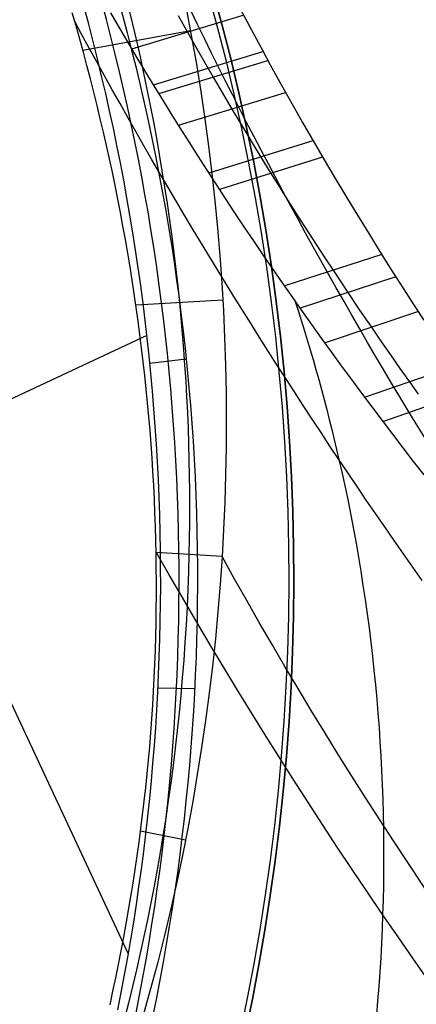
# Model space of a CAD drawing. Extents: x 5157 to 5867, y -156 to 1031.
# Tile 82 of 87: x 5585 to 5599, y 617 to 652. Entities that reach past the tile are written whole.
import ezdxf

# ---------------------------------------------------------------- set-up
doc = ezdxf.new("R2010")
doc.units = 0
doc.layers.add('1', color=7, linetype='CONTINUOUS')

msp = doc.modelspace()

# ---------------------------------------------------------------- linework, layer by layer
at = {"layer": '1', "color": 39}
for p, q in [((5593.134, 652.176, 18.02), (5589.117, 650.959, 15.19)), ((5589.007, 618.321, 26.283), (5573.241, 652.059, 26.283)), ((5591.248, 651.625, 20.756), (5587.359, 650.91, 17.583)), ((5593.848, 650.859, 17.602), (5589.906, 649.658, 14.659)), ((5594.021, 650.544, 17.502), (5590.099, 649.345, 14.531)), ((5594.664, 649.39, 17.137), (5590.807, 648.206, 14.071)), ((5595.66, 647.651, 16.593), (5591.908, 646.484, 13.389)), ((5596.005, 647.064, 16.411), (5592.291, 645.899, 13.161)), ((5598.145, 643.558, 15.344), (5594.648, 642.421, 11.842)), ((5598.656, 642.751, 15.104), (5595.208, 641.623, 11.55)), ((5592.411, 641.911, 20.756), (5589.283, 641.729, 16.744)), ((5599.467, 641.495, 14.735), (5596.104, 640.37, 11.098)), ((5589.676, 640.632, 26.283), (5568.864, 630.907, 26.283)), ((5589.783, 639.634, 26.283), (5591.091, 639.788, 28.663)), ((5600.777, 639.526, 14.171), (5597.543, 638.409, 10.413)), ((5601.382, 638.637, 13.921), (5598.204, 637.527, 10.113)), ((5592.386, 632.666, 20.756), (5590.002, 632.81, 16.267)), ((5590.076, 627.926, 26.283), (5591.396, 627.899, 28.667)), ((5591.065, 622.429, 20.756), (5589.443, 622.753, 15.955))]:
    msp.add_line(p, q, dxfattribs=at)
for points in [[(5589.014, 652.457, 19.232), (5589.158, 651.862, 19.198), (5589.297, 651.266, 19.164), (5589.428, 650.684, 19.132), (5589.554, 650.1, 19.101), (5589.676, 649.515, 19.071), (5589.794, 648.929, 19.042), (5589.907, 648.342, 19.013), (5590.016, 647.754, 18.986), (5590.12, 647.164, 18.959), (5590.219, 646.574, 18.933), (5590.314, 645.983, 18.907), (5590.404, 645.391, 18.883), (5590.49, 644.798, 18.859), (5590.57, 644.204, 18.836), (5590.647, 643.609, 18.813), (5590.718, 643.013, 18.791), (5590.785, 642.417, 18.77), (5590.847, 641.82, 18.75), (5590.901, 641.256, 18.731), (5590.95, 640.69, 18.712), (5590.996, 640.125, 18.695), (5591.037, 639.558, 18.677), (5591.074, 638.992, 18.661), (5591.106, 638.424, 18.644), (5591.134, 637.857, 18.629), (5591.158, 637.289, 18.613), (5591.177, 636.721, 18.598), (5591.193, 636.152, 18.584), (5591.203, 635.584, 18.57), (5591.21, 635.015, 18.557), (5591.212, 634.446, 18.543), (5591.209, 633.877, 18.531), (5591.203, 633.307, 18.518), (5591.192, 632.738, 18.507), (5591.174, 632.102, 18.494), (5591.151, 631.466, 18.481), (5591.122, 630.83, 18.47), (5591.088, 630.195, 18.458), (5591.049, 629.559, 18.447), (5591.004, 628.924, 18.436), (5590.953, 628.289, 18.426), (5590.897, 627.654, 18.416), (5590.836, 627.02, 18.407), (5590.769, 626.385, 18.398), (5590.697, 625.752, 18.389), (5590.619, 625.119, 18.381), (5590.535, 624.486, 18.372), (5590.446, 623.854, 18.365), (5590.352, 623.222, 18.357), (5590.252, 622.591, 18.35), (5590.15, 621.983, 18.343), (5590.043, 621.376, 18.336), (5589.931, 620.77, 18.33), (5589.814, 620.164, 18.324), (5589.692, 619.559, 18.318), (5589.565, 618.955, 18.313), (5589.433, 618.351, 18.307), (5589.296, 617.749, 18.302), (5589.154, 617.148, 18.297), (5589.006, 616.548, 18.292), (5588.854, 615.949, 18.287)], [(5592.996, 652.504, 18.073), (5593.274, 651.977, 17.909), (5593.555, 651.45, 17.746), (5593.839, 650.925, 17.583), (5594.124, 650.401, 17.421), (5594.412, 649.879, 17.26), (5594.703, 649.357, 17.099), (5594.996, 648.837, 16.939), (5595.291, 648.318, 16.78), (5595.588, 647.8, 16.622), (5595.888, 647.284, 16.464), (5596.191, 646.768, 16.308), (5596.495, 646.254, 16.152), (5596.802, 645.741, 15.998), (5597.111, 645.23, 15.844), (5597.423, 644.719, 15.691), (5597.737, 644.21, 15.539), (5598.053, 643.702, 15.389), (5598.371, 643.195, 15.239), (5598.692, 642.689, 15.09), (5599.015, 642.185, 14.943), (5599.34, 641.682, 14.797), (5599.667, 641.18, 14.652)], [(5588.344, 616.491, 15.834), (5588.45, 616.977, 15.841), (5588.553, 617.463, 15.849), (5588.652, 617.949, 15.857), (5588.748, 618.437, 15.865), (5588.841, 618.925, 15.874), (5588.93, 619.414, 15.883), (5589.016, 619.903, 15.892), (5589.098, 620.393, 15.901), (5589.177, 620.883, 15.911), (5589.253, 621.374, 15.921), (5589.325, 621.865, 15.931), (5589.394, 622.357, 15.942), (5589.459, 622.849, 15.953), (5589.52, 623.342, 15.965), (5589.578, 623.835, 15.976), (5589.633, 624.329, 15.989), (5589.684, 624.822, 16.001), (5589.731, 625.316, 16.014), (5589.775, 625.811, 16.027), (5589.815, 626.306, 16.041), (5589.852, 626.801, 16.055), (5589.885, 627.296, 16.07), (5589.914, 627.791, 16.085), (5589.94, 628.287, 16.1), (5589.962, 628.783, 16.116), (5589.981, 629.278, 16.133), (5589.995, 629.774, 16.15), (5590.006, 630.27, 16.167), (5590.014, 630.767, 16.185), (5590.018, 631.263, 16.203), (5590.018, 631.759, 16.222), (5590.015, 632.255, 16.242), (5590.008, 632.751, 16.262), (5589.997, 633.247, 16.283), (5589.983, 633.743, 16.304), (5589.966, 634.239, 16.326), (5589.945, 634.735, 16.348), (5589.92, 635.23, 16.372), (5589.892, 635.725, 16.395), (5589.861, 636.22, 16.42), (5589.826, 636.715, 16.445), (5589.787, 637.21, 16.471), (5589.746, 637.704, 16.498), (5589.701, 638.198, 16.526), (5589.652, 638.692, 16.554), (5589.6, 639.185, 16.583), (5589.545, 639.678, 16.613), (5589.486, 640.17, 16.644), (5589.424, 640.662, 16.676), (5589.359, 641.154, 16.708), (5589.291, 641.645, 16.741), (5589.219, 642.135, 16.776), (5589.144, 642.625, 16.811), (5589.066, 643.115, 16.847), (5588.984, 643.604, 16.884), (5588.899, 644.092, 16.922), (5588.811, 644.579, 16.961), (5588.72, 645.066, 17.001), (5588.626, 645.553, 17.042), (5588.529, 646.038, 17.083), (5588.428, 646.523, 17.127), (5588.324, 647.007, 17.171), (5588.218, 647.49, 17.216), (5588.108, 647.973, 17.262), (5587.995, 648.454, 17.309), (5587.879, 648.935, 17.358), (5587.76, 649.415, 17.407), (5587.638, 649.893, 17.458), (5587.513, 650.371, 17.51), (5587.385, 650.848, 17.563), (5587.254, 651.324, 17.617), (5587.12, 651.799, 17.673), (5586.983, 652.273, 17.73)], [(5599.673, 635.602, 9.486), (5599.294, 636.091, 9.645), (5598.917, 636.581, 9.806), (5598.541, 637.072, 9.969), (5598.169, 637.563, 10.134), (5597.798, 638.056, 10.301), (5597.43, 638.55, 10.47), (5597.064, 639.045, 10.64), (5596.7, 639.541, 10.813), (5596.338, 640.038, 10.987), (5595.979, 640.536, 11.164), (5595.622, 641.035, 11.342), (5595.267, 641.535, 11.522), (5594.915, 642.036, 11.703), (5594.565, 642.538, 11.887), (5594.217, 643.041, 12.072), (5593.872, 643.545, 12.259), (5593.529, 644.05, 12.448), (5593.189, 644.556, 12.638), (5592.851, 645.063, 12.83), (5592.515, 645.571, 13.024), (5592.182, 646.081, 13.22), (5591.851, 646.591, 13.417), (5591.522, 647.102, 13.615), (5591.196, 647.614, 13.816), (5590.873, 648.128, 14.017), (5590.552, 648.642, 14.221), (5590.233, 649.158, 14.426), (5589.917, 649.674, 14.632), (5589.604, 650.192, 14.84), (5589.293, 650.711, 15.05), (5588.984, 651.23, 15.261), (5588.678, 651.751, 15.473), (5588.375, 652.273, 15.687)], [(5590.805, 652.177, 16.837), (5591.14, 651.572, 16.616), (5591.513, 650.913, 16.376), (5592.071, 649.948, 16.025), (5592.395, 649.394, 15.825), (5592.744, 648.801, 15.611), (5593.241, 647.969, 15.313), (5593.507, 647.527, 15.156), (5593.787, 647.069, 14.994), (5594.149, 646.482, 14.787), (5594.409, 646.065, 14.641), (5594.677, 645.639, 14.493), (5594.951, 645.206, 14.343), (5595.231, 644.767, 14.191), (5595.516, 644.324, 14.039), (5595.804, 643.879, 13.887), (5596.096, 643.432, 13.736), (5596.389, 642.987, 13.585), (5596.923, 642.184, 13.317), (5597.349, 641.551, 13.108), (5597.774, 640.928, 12.904), (5598.118, 640.429, 12.743), (5598.462, 639.935, 12.584), (5598.804, 639.447, 12.429), (5599.147, 638.963, 12.277), (5599.463, 638.519, 12.138)], [(5599.683, 636.966, 15.685), (5599.386, 637.452, 15.818), (5599.091, 637.939, 15.952), (5598.797, 638.426, 16.088), (5598.504, 638.914, 16.225), (5598.214, 639.403, 16.364), (5597.925, 639.892, 16.505), (5597.638, 640.383, 16.648), (5597.352, 640.874, 16.792), (5597.068, 641.365, 16.938), (5596.786, 641.858, 17.085), (5596.505, 642.351, 17.234), (5596.226, 642.844, 17.385), (5595.949, 643.339, 17.538), (5595.674, 643.834, 17.692), (5595.4, 644.33, 17.848), (5595.128, 644.826, 18.006), (5594.858, 645.324, 18.165), (5594.589, 645.821, 18.326), (5594.322, 646.32, 18.489), (5594.057, 646.819, 18.653), (5593.794, 647.319, 18.819), (5593.532, 647.819, 18.987), (5593.272, 648.32, 19.156), (5593.014, 648.822, 19.327), (5592.757, 649.324, 19.5), (5592.503, 649.827, 19.674), (5592.25, 650.331, 19.85), (5591.998, 650.835, 20.028), (5591.749, 651.34, 20.208), (5591.501, 651.845, 20.389), (5591.255, 652.351, 20.572)], [(5599.605, 631.796, 10.427), (5599.265, 632.278, 10.563), (5598.927, 632.76, 10.7), (5598.59, 633.244, 10.84), (5598.255, 633.728, 10.982), (5597.922, 634.212, 11.126), (5597.59, 634.697, 11.272), (5597.26, 635.183, 11.42), (5596.931, 635.67, 11.57), (5596.604, 636.157, 11.722), (5596.279, 636.644, 11.875), (5595.956, 637.131, 12.031), (5595.635, 637.619, 12.189), (5595.315, 638.107, 12.349), (5594.997, 638.596, 12.511), (5594.681, 639.085, 12.675), (5594.366, 639.576, 12.841), (5594.052, 640.066, 13.009), (5593.741, 640.558, 13.18), (5593.431, 641.05, 13.352), (5593.123, 641.542, 13.527), (5592.816, 642.035, 13.704), (5592.511, 642.529, 13.883), (5592.208, 643.023, 14.064), (5591.906, 643.518, 14.247), (5591.607, 644.014, 14.432), (5591.308, 644.51, 14.619), (5591.012, 645.006, 14.809), (5590.718, 645.503, 15.001), (5590.425, 646.001, 15.195), (5590.134, 646.499, 15.391), (5589.844, 646.997, 15.589), (5589.557, 647.496, 15.789), (5589.271, 647.996, 15.992), (5588.987, 648.496, 16.196), (5588.705, 648.996, 16.403), (5588.424, 649.497, 16.612), (5588.146, 649.999, 16.824), (5587.869, 650.5, 17.037), (5587.594, 651.003, 17.253), (5587.321, 651.506, 17.471), (5587.05, 652.009, 17.691)], [(5595.013, 641.893, 11.65), (5595.127, 641.54, 11.649), (5595.239, 641.186, 11.65), (5595.349, 640.832, 11.651), (5595.457, 640.476, 11.652), (5595.564, 640.12, 11.655), (5595.668, 639.763, 11.658), (5595.771, 639.406, 11.661), (5595.871, 639.048, 11.665), (5595.97, 638.689, 11.67), (5596.067, 638.329, 11.676), (5596.161, 637.969, 11.682), (5596.254, 637.608, 11.689), (5596.344, 637.246, 11.696), (5596.433, 636.884, 11.704), (5596.519, 636.521, 11.713), (5596.604, 636.157, 11.722), (5596.716, 635.657, 11.735), (5596.825, 635.156, 11.75), (5596.929, 634.654, 11.765), (5597.029, 634.15, 11.782), (5597.126, 633.646, 11.799), (5597.218, 633.14, 11.818), (5597.306, 632.633, 11.837), (5597.39, 632.126, 11.858), (5597.47, 631.617, 11.879), (5597.547, 631.108, 11.901), (5597.619, 630.598, 11.924), (5597.687, 630.086, 11.949), (5597.751, 629.575, 11.973), (5597.81, 629.062, 11.999), (5597.866, 628.549, 12.026), (5597.918, 628.035, 12.053), (5597.965, 627.52, 12.081), (5598.008, 627.005, 12.11), (5598.048, 626.489, 12.14), (5598.083, 625.973, 12.17), (5598.114, 625.456, 12.201), (5598.141, 624.938, 12.233), (5598.163, 624.421, 12.265), (5598.182, 623.903, 12.299), (5598.196, 623.384, 12.332), (5598.206, 622.865, 12.367), (5598.212, 622.346, 12.402), (5598.214, 621.827, 12.437), (5598.211, 621.307, 12.473), (5598.205, 620.788, 12.51), (5598.194, 620.268, 12.547), (5598.179, 619.748, 12.584), (5598.159, 619.228, 12.623), (5598.136, 618.708, 12.661), (5598.108, 618.188, 12.7), (5598.076, 617.668, 12.74), (5598.039, 617.148, 12.78), (5597.999, 616.628, 12.82), (5597.954, 616.109, 12.861)], [(5601.01, 615.72, 11.712), (5600.433, 616.523, 11.876), (5599.862, 617.327, 12.045), (5599.295, 618.133, 12.22), (5598.734, 618.94, 12.4), (5598.179, 619.748, 12.584), (5597.628, 620.558, 12.775), (5597.082, 621.369, 12.97), (5596.542, 622.181, 13.171), (5596.007, 622.995, 13.377), (5595.477, 623.809, 13.589), (5594.953, 624.625, 13.805), (5594.434, 625.441, 14.028), (5593.921, 626.259, 14.255), (5593.413, 627.077, 14.488), (5592.91, 627.896, 14.726), (5592.413, 628.715, 14.97), (5591.921, 629.535, 15.219), (5591.435, 630.356, 15.473), (5590.955, 631.178, 15.733), (5590.48, 632, 15.998), (5590.01, 632.822, 16.269)], [(5602.881, 616.123, 16.418), (5602.326, 616.899, 16.576), (5601.776, 617.677, 16.739), (5601.232, 618.456, 16.906), (5600.692, 619.236, 17.079), (5600.159, 620.018, 17.256), (5599.63, 620.801, 17.438), (5599.108, 621.585, 17.625), (5598.59, 622.371, 17.817), (5598.078, 623.157, 18.014), (5597.572, 623.945, 18.215), (5597.072, 624.733, 18.422), (5596.577, 625.523, 18.633), (5596.088, 626.313, 18.85), (5595.604, 627.105, 19.071), (5595.127, 627.897, 19.297), (5594.655, 628.69, 19.528), (5594.189, 629.484, 19.764), (5593.729, 630.279, 20.005), (5593.276, 631.074, 20.25), (5592.828, 631.87, 20.501), (5592.386, 632.666, 20.756)]]:
    msp.add_polyline3d(points, dxfattribs=at)
at = {"layer": '1', "color": 35, "extrusion": (0, 0, -1)}
for centre, radius in [((-5516.622, 632.508, -251.484), 65.49), ((-5516.622, 632.508, -251.484), 64.49), ((-5516.622, 632.508, -52.607), 62.5), ((-5516.622, 632.508, -103.507), 62.5), ((-5516.622, 632.508, -275), 65.49)]:
    msp.add_arc(centre, radius, 38.73717, 218.73717, dxfattribs=at)
at = {"layer": '1', "color": 39, "extrusion": (0, 0, -1)}
for centre, radius in [((-5516.962, 631.909, -24.542), 78.014), ((-5516.962, 631.909, -24.542), 77.829), ((-5516.962, 631.909, -16.982), 77.829)]:
    msp.add_arc(centre, radius, 155.68001, 275.68001, dxfattribs=at)
at = {"layer": '1', "color": 39}
for centre, radius, start, end in [((5516.962, 631.909, 16.982), 78.014, 264.31999, 24.31999), ((5516.962, 631.909, 20.762), 78.014, 264.31999, 24.31999), ((5511.507, 631.813, 26.283), 78.665, 348.62966, 18.51343), ((5511.509, 631.813, 27.48), 79.326, 348.64893, 18.51361)]:
    msp.add_arc(centre, radius, start, end, dxfattribs=at)
at = {"layer": '1', "color": 39, "extrusion": (0.411832, -0.91126, 2.51565e-14)}
msp.add_arc((5334.676, 3.392, 1696.231), 37.345, 34.4966, 90.3535, dxfattribs=at)
at = {"layer": '1', "color": 39, "extrusion": (0.411832, -0.91126, -1.72362e-14)}
msp.add_arc((5334.855, 43.557, 1696.231), 40.528, 269.4207, 319.0268, dxfattribs=at)
at = {"layer": '1', "color": 39, "extrusion": (-2.17682e-06, -9.29492e-07, -1)}
msp.add_arc((-5514.542, 637.506, -20.769), 77.994, 162.37912, 255.86625, dxfattribs=at)
at = {"layer": '1', "color": 39, "extrusion": (0.048413, 0.000847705, -0.998827)}
msp.add_arc((535.226, 5518.777, 242.596), 77.755, 71.99349, 102.68865, dxfattribs=at)

doc.saveas('drawing.dxf')
